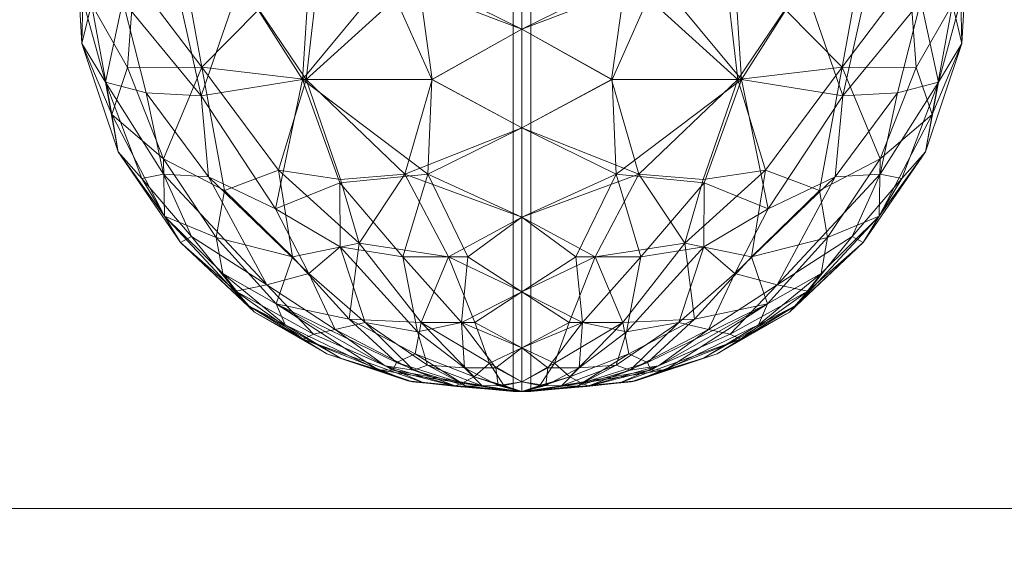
# Model space of a CAD drawing. Header units: inches. Extents: x 15 to 638, y -384 to 556.
# Tile 231 of 256: x 576.92 to 579.03, y 72.82 to 73.97. Entities that reach past the tile are written whole.
import ezdxf

# ---------------------------------------------------------------- set-up
doc = ezdxf.new("R2010")
doc.units = ezdxf.units.IN
doc.header["$MEASUREMENT"] = 0
for name, color, linetype, lineweight in [('A-CLNG', 13, 'Continuous', 9), ('A-DOOR', 31, 'Continuous', 9), ('A-FLOR', 192, 'Continuous', 9), ('A-ROOF', 132, 'Continuous', 9), ('A-WALL', 90, 'Continuous', 9)]:
    doc.layers.add(name, color=color, linetype=linetype, lineweight=lineweight)

# ---------------------------------------------------------------- blocks, each defined once
blk = doc.blocks.new('Planitar - Single Door - 2_6-5512266-_3D_')
at = {"layer": 'A-DOOR'}
mesh = blk.add_polyface(dxfattribs=at)
corners = [(-12.5, -2, 40.019), (-12.519, -2, 40), (-12.5, -2, 39.981), (-12.5, -0.5, 39.981), (-12.519, -0.5, 40), (-12.5, -0.5, 40.019)]
mesh.append_faces([[corners[k] for k in face] for face in [(2, 3, 4, 1)]], dxfattribs={"vtx2": -1})
mesh.append_faces([[corners[k] for k in face] for face in [(4, 5, 0, 1)]], dxfattribs={"vtx3": -1})
mesh = blk.add_polyface(dxfattribs=at)
corners = [(-12.5, -2, 39.981), (-12.481, -2, 40), (-12.5, -2, 40.019), (-12.5, -0.5, 40.019), (-12.481, -0.5, 40), (-12.5, -0.5, 39.981)]
mesh.append_faces([[corners[k] for k in face] for face in [(2, 3, 4, 1)]], dxfattribs={"vtx2": -1})
mesh.append_faces([[corners[k] for k in face] for face in [(4, 5, 0, 1)]], dxfattribs={"vtx3": -1})
mesh = blk.add_polyface(dxfattribs=at)
corners = [(-13.1701, -0.8957, 39.3428), (-13.1027, -1.1229, 39.2564), (-13.2516, -1.0774, 39.406), (-13.252, -0.8127, 40.525), (-13.3502, -0.9353, 40.4148), (-13.2183, -1.125, 40.6325), (-13.4152, -0.807, 40.0134), (-13.4301, -0.9717, 39.8009), (-13.4548, -1.0327, 40.0587), (-13.1854, -1.3055, 40.6296), (-13.33, -1.1146, 40.4773), (-13.3042, -1.3604, 39.5633), (-13.354, -1.1636, 39.5737), (-13.1868, -1.3671, 39.3985), (-13.3444, -1.3065, 40.3908), (-13.4418, -1.255, 40.0075), (-13.3916, -1.3374, 39.7647), (-13.364, -1.4866, 39.9679), (-13.3112, -0.8028, 39.5788), (-13.3502, -0.6848, 39.8309), (-13.3219, -0.7602, 40.3646), (-13.4071, -0.8878, 40.2345), (-13.378, -1.4069, 40.1932), (-13.4217, -1.1707, 40.2454), (-13.1301, -0.6424, 39.437), (-13.3373, -0.9821, 39.5461), (-13.4397, -1.1622, 39.8323), (-13.357, -0.7006, 40.1728), (-13.2671, -1.5016, 40.3824), (-13.1107, -1.0085, 40.7341)]
mesh.append_faces([[corners[k] for k in face] for face in [(0, 1, 2), (3, 4, 5), (6, 7, 8), (9, 5, 10), (11, 12, 13), (10, 5, 4), (9, 10, 14), (15, 16, 17), (18, 7, 19), (2, 13, 12), (20, 21, 4), (22, 23, 15), (24, 0, 18), (25, 0, 2), (18, 25, 7), (26, 12, 16), (8, 15, 23), (23, 14, 10), (26, 16, 15), (11, 16, 12), (4, 23, 10), (8, 23, 21), (6, 8, 21), (26, 8, 7), (6, 21, 27), (7, 6, 19), (20, 27, 21), (22, 14, 23), (9, 14, 28), (13, 2, 1), (25, 2, 12), (7, 25, 12), (0, 25, 18), (3, 5, 29), (20, 4, 3), (23, 4, 21), (8, 26, 15), (12, 26, 7)]], dxfattribs={"vtx0": -1, "vtx1": -1, "vtx2": -1})
mesh = blk.add_polyface(dxfattribs=at)
corners = [(-12.7896, -1.1146, 39.0874), (-12.7085, -0.8957, 39.0849), (-12.5, -1.0046, 39.0454), (-12.9785, -0.9138, 40.8116), (-13.1107, -1.0085, 40.7341), (-12.9328, -1.0787, 40.8547), (-12.5, -1.0046, 40.9546), (-12.8146, -0.8957, 40.8843), (-12.7222, -1.1146, 40.9313), (-12.5, -1.2241, 39.0529), (-12.5, -1.4355, 39.1123), (-12.693, -1.3316, 39.0966), (-12.9608, -0.9277, 39.1754), (-12.8578, -0.6877, 39.209), (-12.5, -0.7896, 40.9096), (-12.6921, -1.3316, 40.9036), (-12.5, -1.2241, 40.9471), (-12.5, -1.4355, 40.8877), (-12.7014, -0.6877, 40.8445), (-13.1701, -0.8957, 39.3428), (-13.1027, -1.1229, 39.2564), (-12.9548, -1.0989, 39.157), (-12.5, -0.7896, 39.0904), (-13.0308, -0.7613, 39.2738), (-12.9698, -1.3316, 39.2046), (-12.6686, -0.6877, 39.1483), (-12.9621, -1.3316, 40.7999), (-13.0634, -1.1819, 40.7683), (-13.1868, -1.3671, 39.3985), (-13.0984, -0.834, 40.7033), (-13.2183, -1.125, 40.6325), (-13.1854, -1.3055, 40.6296), (-12.8466, -0.6393, 40.7688), (-12.9995, -0.6877, 40.7101), (-13.252, -0.8127, 40.525), (-13.1301, -0.6424, 39.437)]
mesh.append_faces([[corners[k] for k in face] for face in [(14, 7, 6), (16, 15, 17), (6, 8, 16), (2, 1, 22)]], dxfattribs={"vtx0": -1, "vtx1": -1})
mesh.append_faces([[corners[k] for k in face] for face in [(0, 1, 2), (3, 4, 5), (6, 7, 8), (1, 12, 13), (8, 15, 16), (7, 14, 18), (19, 12, 20), (20, 12, 21), (23, 13, 12), (11, 24, 0), (7, 3, 5), (12, 1, 0), (25, 1, 13), (21, 24, 20), (12, 19, 23), (7, 5, 8), (0, 9, 11), (26, 15, 8), (27, 26, 5), (1, 25, 22), (24, 28, 20), (29, 4, 3), (27, 5, 4), (26, 8, 5), (30, 27, 4), (31, 26, 27), (32, 3, 7), (29, 3, 33), (34, 4, 29), (19, 35, 23), (27, 30, 31), (12, 0, 21), (24, 21, 0)]], dxfattribs={"vtx0": -1, "vtx1": -1, "vtx2": -1})
mesh.append_faces([[corners[k] for k in face] for face in [(0, 2, 9)]], dxfattribs={"vtx0": -1, "vtx2": -1})
mesh.append_faces([[corners[k] for k in face] for face in [(9, 10, 11)]], dxfattribs={"vtx1": -1, "vtx2": -1})
mesh = blk.add_polyface(dxfattribs=at)
corners = [(-12.2104, -1.1146, 40.9126), (-12.2915, -0.8957, 40.9151), (-12.5, -1.0046, 40.9546), (-12.0215, -0.9138, 39.1884), (-11.8893, -1.0085, 39.2659), (-12.0672, -1.0787, 39.1453), (-12.5, -1.0046, 39.0454), (-12.1854, -0.8957, 39.1157), (-12.2778, -1.1146, 39.0687), (-12.5, -1.2241, 40.9471), (-12.5, -1.4355, 40.8877), (-12.307, -1.3316, 40.9034), (-12.0392, -0.9277, 40.8246), (-12.1422, -0.6877, 40.791), (-12.5, -0.7896, 39.0904), (-12.3079, -1.3316, 39.0964), (-12.5, -1.2241, 39.0529), (-12.5, -1.4355, 39.1123), (-12.2986, -0.6877, 39.1555), (-11.8299, -0.8957, 40.6572), (-11.8973, -1.1229, 40.7436), (-12.0452, -1.0989, 40.843), (-12.5, -0.7896, 40.9096), (-11.9692, -0.7613, 40.7262), (-12.0302, -1.3316, 40.7954), (-12.3314, -0.6877, 40.8517), (-12.0379, -1.3316, 39.2001), (-11.9366, -1.1819, 39.2317), (-11.8132, -1.3671, 40.6015), (-11.9016, -0.834, 39.2967), (-11.7817, -1.125, 39.3675), (-11.8146, -1.3055, 39.3704), (-12.1534, -0.6393, 39.2312), (-12.0005, -0.6877, 39.2899), (-11.748, -0.8127, 39.475), (-11.8699, -0.6424, 40.563)]
mesh.append_faces([[corners[k] for k in face] for face in [(14, 7, 6), (16, 15, 17), (6, 8, 16), (2, 1, 22)]], dxfattribs={"vtx0": -1, "vtx1": -1})
mesh.append_faces([[corners[k] for k in face] for face in [(0, 1, 2), (3, 4, 5), (6, 7, 8), (1, 12, 13), (8, 15, 16), (7, 14, 18), (19, 12, 20), (20, 12, 21), (23, 13, 12), (11, 24, 0), (7, 3, 5), (12, 1, 0), (25, 1, 13), (21, 24, 20), (12, 19, 23), (7, 5, 8), (0, 9, 11), (26, 15, 8), (27, 26, 5), (1, 25, 22), (24, 28, 20), (29, 4, 3), (27, 5, 4), (26, 8, 5), (30, 27, 4), (31, 26, 27), (32, 3, 7), (29, 3, 33), (34, 4, 29), (19, 35, 23), (12, 0, 21), (24, 21, 0)]], dxfattribs={"vtx0": -1, "vtx1": -1, "vtx2": -1})
mesh.append_faces([[corners[k] for k in face] for face in [(0, 2, 9)]], dxfattribs={"vtx0": -1, "vtx2": -1})
mesh.append_faces([[corners[k] for k in face] for face in [(9, 10, 11)]], dxfattribs={"vtx1": -1, "vtx2": -1})
mesh = blk.add_polyface(dxfattribs=at)
corners = [(-11.8299, -0.8957, 40.6572), (-11.8973, -1.1229, 40.7436), (-11.7484, -1.0774, 40.594), (-11.748, -0.8127, 39.475), (-11.6498, -0.9353, 39.5852), (-11.7817, -1.125, 39.3675), (-11.5848, -0.807, 39.9866), (-11.5699, -0.9717, 40.1991), (-11.5452, -1.0327, 39.9413), (-11.8146, -1.3055, 39.3704), (-11.67, -1.1146, 39.5227), (-11.6958, -1.3604, 40.4367), (-11.646, -1.1636, 40.4263), (-11.8132, -1.3671, 40.6015), (-11.6556, -1.3065, 39.6092), (-11.5582, -1.255, 39.9925), (-11.6084, -1.3374, 40.2353), (-11.636, -1.4866, 40.0321), (-11.6888, -0.8028, 40.4212), (-11.6498, -0.6848, 40.1691), (-11.6781, -0.7602, 39.6354), (-11.622, -1.4069, 39.8068), (-11.5783, -1.1707, 39.7546), (-11.8699, -0.6424, 40.563), (-11.6627, -0.9821, 40.4539), (-11.5603, -1.1622, 40.1677), (-11.5929, -0.8878, 39.7655), (-11.643, -0.7006, 39.8272), (-11.7329, -1.5016, 39.6176), (-11.9366, -1.1819, 39.2317), (-11.8893, -1.0085, 39.2659)]
mesh.append_faces([[corners[k] for k in face] for face in [(0, 1, 2), (3, 4, 5), (6, 7, 8), (9, 5, 10), (11, 12, 13), (10, 5, 4), (9, 10, 14), (15, 16, 17), (18, 7, 19), (2, 13, 12), (3, 20, 4), (21, 22, 15), (23, 0, 18), (24, 0, 2), (18, 24, 7), (25, 12, 16), (8, 15, 22), (22, 14, 10), (25, 16, 15), (11, 16, 12), (4, 22, 10), (8, 22, 26), (6, 8, 26), (25, 8, 7), (6, 26, 27), (7, 6, 19), (20, 27, 26), (21, 14, 22), (9, 14, 28), (13, 2, 1), (24, 2, 12), (7, 24, 12), (0, 24, 18), (29, 5, 9), (3, 5, 30), (22, 4, 26), (26, 4, 20), (8, 25, 15), (12, 25, 7)]], dxfattribs={"vtx0": -1, "vtx1": -1, "vtx2": -1})
mesh = blk.add_polyface(dxfattribs=at)
corners = [(-13.1405, -1.7469, 40.2094), (-13.2648, -1.6243, 40.1605), (-13.0878, -1.8151, 40.0837), (-13.0067, -1.8568, 40.1673), (-13.0261, -1.8121, 40.2833), (-13.1369, -1.5698, 40.5139), (-12.9912, -1.7113, 40.5116), (-13.0214, -1.5258, 40.6639), (-13.1708, -1.5401, 39.5008), (-13.0463, -1.7715, 39.6532), (-13.267, -1.5344, 39.659), (-13.2306, -1.6805, 39.9036), (-12.9621, -1.3316, 40.7999), (-13.1854, -1.3055, 40.6296), (-13.2671, -1.5016, 40.3824), (-13.3444, -1.3065, 40.3908), (-13.378, -1.4069, 40.1932), (-13.1542, -1.6702, 40.3576), (-13.1868, -1.3671, 39.3985), (-12.9698, -1.3316, 39.2046), (-13.0273, -1.6089, 39.4085), (-12.9683, -1.8878, 39.8895), (-13.0726, -1.8297, 39.9638), (-13.1121, -1.7853, 39.8465), (-13.2072, -1.6682, 39.7586), (-13.3136, -1.5439, 39.817), (-13.364, -1.4866, 39.9679), (-13.4418, -1.255, 40.0075), (-13.3916, -1.3374, 39.7647), (-12.9562, -1.747, 39.5041), (-13.3042, -1.3604, 39.5633)]
mesh.append_faces([[corners[k] for k in face] for face in [(0, 1, 2), (3, 4, 0), (5, 6, 7), (8, 9, 10), (11, 2, 1), (12, 13, 7), (13, 14, 5), (14, 15, 16), (0, 17, 1), (18, 19, 20), (8, 18, 20), (21, 22, 23), (6, 5, 17), (13, 5, 7), (17, 5, 14), (17, 14, 1), (6, 17, 4), (14, 16, 1), (10, 24, 25), (1, 16, 26), (9, 23, 24), (26, 16, 27), (1, 26, 11), (25, 28, 10), (2, 11, 22), (23, 22, 11), (24, 23, 11), (25, 11, 26), (9, 24, 10), (11, 25, 24), (28, 25, 26), (8, 29, 9), (8, 20, 29), (30, 8, 10), (8, 30, 18), (28, 30, 10), (3, 0, 2), (17, 0, 4)]], dxfattribs={"vtx0": -1, "vtx1": -1, "vtx2": -1})
mesh = blk.add_polyface(dxfattribs=at)
corners = [(-11.8595, -1.7469, 39.7906), (-11.7352, -1.6243, 39.8395), (-11.9122, -1.8151, 39.9163), (-11.9933, -1.8568, 39.8327), (-11.9739, -1.8121, 39.7167), (-11.8631, -1.5698, 39.4861), (-12.0088, -1.7113, 39.4884), (-11.9786, -1.5258, 39.3361), (-11.8292, -1.5401, 40.4992), (-11.9537, -1.7715, 40.3468), (-11.733, -1.5344, 40.341), (-11.7694, -1.6805, 40.0964), (-12.0379, -1.3316, 39.2001), (-11.8146, -1.3055, 39.3704), (-11.7329, -1.5016, 39.6176), (-11.6556, -1.3065, 39.6092), (-11.622, -1.4069, 39.8068), (-11.8458, -1.6702, 39.6424), (-11.8132, -1.3671, 40.6015), (-12.0302, -1.3316, 40.7954), (-11.9727, -1.6089, 40.5915), (-12.0317, -1.8878, 40.1105), (-11.9274, -1.8297, 40.0362), (-11.8879, -1.7853, 40.1535), (-11.7928, -1.6682, 40.2414), (-11.6864, -1.5439, 40.183), (-11.636, -1.4866, 40.0321), (-11.5582, -1.255, 39.9925), (-11.6084, -1.3374, 40.2353), (-12.054, -1.8771, 40.2263), (-12.0438, -1.747, 40.4959), (-11.6958, -1.3604, 40.4367)]
mesh.append_faces([[corners[k] for k in face] for face in [(0, 1, 2), (3, 4, 0), (5, 6, 7), (8, 9, 10), (11, 2, 1), (12, 13, 7), (13, 14, 5), (14, 15, 16), (0, 17, 1), (18, 19, 20), (8, 18, 20), (21, 22, 23), (6, 5, 17), (13, 5, 7), (17, 5, 14), (17, 14, 1), (6, 17, 4), (14, 16, 1), (10, 24, 25), (1, 16, 26), (9, 23, 24), (26, 16, 27), (1, 26, 11), (25, 28, 10), (2, 11, 22), (23, 22, 11), (24, 23, 11), (29, 23, 9), (25, 11, 26), (9, 24, 10), (11, 25, 24), (28, 25, 26), (8, 30, 9), (8, 20, 30), (31, 8, 10), (8, 31, 18), (28, 31, 10), (3, 0, 2), (17, 0, 4)]], dxfattribs={"vtx0": -1, "vtx1": -1, "vtx2": -1})
mesh = blk.add_polyface(dxfattribs=at)
corners = [(-12.946, -1.8771, 39.7737), (-13.0463, -1.7715, 39.6532), (-12.8995, -1.8669, 39.6714), (-12.9178, -1.9193, 39.9999), (-12.9683, -1.8878, 39.8895), (-12.744, -1.977, 39.9647), (-12.9912, -1.7113, 40.5116), (-12.8487, -1.6821, 40.6476), (-13.0214, -1.5258, 40.6639), (-12.89, -1.5533, 39.2691), (-12.8894, -1.6901, 39.3842), (-13.0273, -1.6089, 39.4085), (-12.8882, -1.5463, 40.7365), (-12.7547, -1.7113, 39.3381), (-12.6921, -1.3316, 40.9036), (-12.9621, -1.3316, 40.7999), (-12.7506, -1.5344, 40.8011), (-12.8698, -1.8452, 40.4088), (-12.9562, -1.747, 39.5041), (-13.0726, -1.8297, 39.9638), (-12.9698, -1.3316, 39.2046), (-12.7016, -1.5344, 39.1852), (-12.7686, -1.9377, 40.2602), (-13.0261, -1.8121, 40.2833), (-12.7097, -1.9812, 39.9124), (-12.7342, -1.9793, 40.0296), (-12.8886, -1.9288, 40.076), (-12.8077, -1.9534, 40.1204), (-13.0878, -1.8151, 40.0837), (-12.776, -1.954, 40.1787), (-13.1121, -1.7853, 39.8465), (-12.7321, -1.9539, 39.7668), (-12.7924, -1.9449, 39.7988), (-12.7159, -1.8522, 40.4957), (-12.7237, -1.8724, 39.5438), (-12.8358, -1.8522, 39.5762), (-13.0067, -1.8568, 40.1673)]
mesh.append_faces([[corners[k] for k in face] for face in [(0, 1, 2), (3, 4, 5), (6, 7, 8), (9, 10, 11), (8, 7, 12), (13, 10, 9), (14, 15, 16), (12, 15, 8), (7, 6, 17), (11, 10, 18), (1, 18, 2), (3, 19, 4), (11, 20, 9), (20, 21, 9), (22, 17, 23), (4, 0, 24), (25, 26, 3), (26, 25, 27), (19, 3, 28), (23, 27, 29), (4, 24, 5), (0, 30, 1), (31, 32, 2), (33, 7, 17), (23, 17, 6), (23, 29, 22), (34, 35, 10), (18, 10, 35), (2, 18, 35), (36, 27, 23), (28, 3, 26), (7, 16, 12), (15, 12, 16), (31, 2, 35), (0, 2, 32), (24, 0, 32), (30, 0, 4), (28, 26, 36), (27, 36, 26)]], dxfattribs={"vtx0": -1, "vtx1": -1, "vtx2": -1})
mesh = blk.add_polyface(dxfattribs=at)
corners = [(-12.6294, -1.8522, 39.475), (-12.5, -1.7868, 39.3708), (-12.5, -1.9065, 39.555), (-12.5556, -1.949, 39.661), (-12.5, -1.979, 39.7623), (-12.7547, -1.7113, 39.3381), (-12.89, -1.5533, 39.2691), (-12.7016, -1.5344, 39.1852), (-12.6158, -1.7113, 39.3003), (-12.5, -1.6268, 39.2204), (-12.5, -1.7868, 40.6292), (-12.601, -1.8522, 40.5312), (-12.5, -1.9065, 40.445), (-12.693, -1.3316, 39.0966), (-12.5, -1.4355, 39.1123), (-12.5697, -1.9395, 40.3627), (-12.5, -1.979, 40.2377), (-12.5, -1.4355, 40.8877), (-12.7506, -1.5344, 40.8011), (-12.5, -1.6268, 40.7796), (-12.6568, -1.7113, 40.6917), (-12.7159, -1.8522, 40.4957), (-12.8487, -1.6821, 40.6476), (-12.7237, -1.8724, 39.5438), (-12.7287, -1.9194, 40.3494), (-12.7686, -1.9377, 40.2602), (-12.6285, -1.9823, 40.1809), (-12.8698, -1.8452, 40.4088), (-12.6226, -1.949, 39.6791), (-12.9698, -1.3316, 39.2046), (-12.6921, -1.3316, 40.9036), (-12.6024, -1.9684, 40.2613), (-12.744, -1.977, 39.9647), (-12.7342, -1.9793, 40.0296), (-12.9178, -1.9193, 39.9999), (-12.8358, -1.8522, 39.5762), (-12.7018, -1.9437, 39.7041), (-12.7321, -1.9539, 39.7668), (-12.776, -1.954, 40.1787), (-12.6435, -1.9885, 40.1207), (-12.8894, -1.6901, 39.3842)]
mesh.append_faces([[corners[k] for k in face] for face in [(10, 11, 12), (9, 7, 14), (12, 15, 16), (17, 18, 19), (19, 20, 10)]], dxfattribs={"vtx0": -1, "vtx1": -1})
mesh.append_faces([[corners[k] for k in face] for face in [(5, 6, 7), (0, 2, 3), (7, 13, 14), (19, 18, 20), (21, 20, 22), (8, 7, 9), (23, 5, 0), (11, 15, 12), (24, 25, 26), (27, 25, 24), (23, 0, 28), (8, 0, 5), (22, 20, 18), (11, 20, 21), (29, 13, 7), (18, 17, 30), (20, 11, 10), (15, 21, 31), (21, 15, 11), (32, 33, 34), (0, 8, 1), (7, 8, 5), (0, 3, 28), (35, 23, 36), (35, 36, 37), (24, 31, 21), (31, 24, 26), (21, 27, 24), (38, 39, 25), (36, 23, 28), (23, 40, 5)]], dxfattribs={"vtx0": -1, "vtx1": -1, "vtx2": -1})
mesh.append_faces([[corners[k] for k in face] for face in [(0, 1, 2), (3, 2, 4), (8, 9, 1)]], dxfattribs={"vtx0": -1, "vtx2": -1})
mesh = blk.add_polyface(dxfattribs=at)
corners = [(-12.3706, -1.8522, 40.525), (-12.5, -1.7868, 40.6292), (-12.5, -1.9065, 40.445), (-12.4444, -1.949, 40.339), (-12.5, -1.979, 40.2377), (-12.2453, -1.7113, 40.6619), (-12.11, -1.5533, 40.7309), (-12.2984, -1.5344, 40.8148), (-12.3842, -1.7113, 40.6997), (-12.5, -1.6268, 40.7796), (-12.5, -1.7868, 39.3708), (-12.399, -1.8522, 39.4688), (-12.5, -1.9065, 39.555), (-12.307, -1.3316, 40.9034), (-12.5, -1.4355, 40.8877), (-12.4303, -1.9395, 39.6373), (-12.5, -1.979, 39.7623), (-12.5, -1.4355, 39.1123), (-12.2494, -1.5344, 39.1989), (-12.5, -1.6268, 39.2204), (-12.3432, -1.7113, 39.3083), (-12.2841, -1.8522, 39.5043), (-12.1513, -1.6821, 39.3524), (-12.2763, -1.8724, 40.4562), (-12.2713, -1.9194, 39.6506), (-12.2314, -1.9377, 39.7398), (-12.3715, -1.9823, 39.8191), (-12.1302, -1.8452, 39.5912), (-12.3774, -1.949, 40.3209), (-12.0302, -1.3316, 40.7954), (-12.3079, -1.3316, 39.0964), (-12.3976, -1.9684, 39.7387), (-12.256, -1.977, 40.0353), (-12.2658, -1.9793, 39.9704), (-12.0822, -1.9193, 40.0001), (-12.1642, -1.8522, 40.4238), (-12.2982, -1.9437, 40.2959), (-12.2679, -1.9539, 40.2332), (-12.224, -1.954, 39.8213), (-12.3565, -1.9885, 39.8793), (-12.1105, -1.6901, 40.6158)]
mesh.append_faces([[corners[k] for k in face] for face in [(10, 11, 12), (9, 7, 14), (12, 15, 16), (17, 18, 19), (19, 20, 10)]], dxfattribs={"vtx0": -1, "vtx1": -1})
mesh.append_faces([[corners[k] for k in face] for face in [(5, 6, 7), (0, 2, 3), (7, 13, 14), (19, 18, 20), (21, 20, 22), (8, 7, 9), (23, 5, 0), (11, 15, 12), (24, 25, 26), (27, 25, 24), (23, 0, 28), (8, 0, 5), (22, 20, 18), (11, 20, 21), (29, 13, 7), (18, 17, 30), (20, 11, 10), (15, 21, 31), (21, 15, 11), (32, 33, 34), (0, 8, 1), (7, 8, 5), (0, 3, 28), (35, 23, 36), (35, 36, 37), (24, 31, 21), (31, 24, 26), (21, 27, 24), (38, 39, 25), (36, 23, 28), (23, 40, 5)]], dxfattribs={"vtx0": -1, "vtx1": -1, "vtx2": -1})
mesh.append_faces([[corners[k] for k in face] for face in [(0, 1, 2), (3, 2, 4), (8, 9, 1)]], dxfattribs={"vtx0": -1, "vtx2": -1})
mesh = blk.add_polyface(dxfattribs=at)
corners = [(-12.054, -1.8771, 40.2263), (-11.9537, -1.7715, 40.3468), (-12.1005, -1.8669, 40.3286), (-12.0822, -1.9193, 40.0001), (-12.0317, -1.8878, 40.1105), (-12.256, -1.977, 40.0353), (-12.0088, -1.7113, 39.4884), (-12.1513, -1.6821, 39.3524), (-11.9786, -1.5258, 39.3361), (-12.11, -1.5533, 40.7309), (-12.1105, -1.6901, 40.6158), (-11.9727, -1.6089, 40.5915), (-12.1118, -1.5463, 39.2635), (-12.2453, -1.7113, 40.6619), (-12.3079, -1.3316, 39.0964), (-12.0379, -1.3316, 39.2001), (-12.2494, -1.5344, 39.1989), (-12.1302, -1.8452, 39.5912), (-12.0438, -1.747, 40.4959), (-11.9274, -1.8297, 40.0362), (-12.0302, -1.3316, 40.7954), (-12.2984, -1.5344, 40.8148), (-12.2314, -1.9377, 39.7398), (-11.9739, -1.8121, 39.7167), (-12.2903, -1.9812, 40.0876), (-12.2658, -1.9793, 39.9704), (-12.1114, -1.9288, 39.924), (-12.1923, -1.9534, 39.8796), (-11.9122, -1.8151, 39.9163), (-12.224, -1.954, 39.8213), (-12.2679, -1.9539, 40.2332), (-12.2076, -1.9449, 40.2012), (-12.2841, -1.8522, 39.5043), (-12.2763, -1.8724, 40.4562), (-12.1642, -1.8522, 40.4238), (-11.9933, -1.8568, 39.8327), (-11.8879, -1.7853, 40.1535)]
mesh.append_faces([[corners[k] for k in face] for face in [(0, 1, 2), (3, 4, 5), (6, 7, 8), (9, 10, 11), (8, 7, 12), (13, 10, 9), (14, 15, 16), (12, 15, 8), (7, 6, 17), (11, 10, 18), (1, 18, 2), (3, 19, 4), (11, 20, 9), (20, 21, 9), (22, 17, 23), (4, 0, 24), (25, 26, 3), (26, 25, 27), (19, 3, 28), (23, 27, 29), (4, 24, 5), (30, 31, 2), (32, 7, 17), (23, 17, 6), (23, 29, 22), (33, 34, 10), (18, 10, 34), (2, 18, 34), (35, 27, 23), (28, 3, 26), (7, 16, 12), (15, 12, 16), (30, 2, 34), (0, 2, 31), (24, 0, 31), (36, 0, 4), (28, 26, 35), (27, 35, 26)]], dxfattribs={"vtx0": -1, "vtx1": -1, "vtx2": -1})
mesh = blk.add_polyface(dxfattribs=at)
corners = [(-12.6435, -1.9885, 40.1207), (-12.6285, -1.9823, 40.1809), (-12.7686, -1.9377, 40.2602), (-12.776, -1.954, 40.1787), (-12.5121, -2, 40.007), (-12.8077, -1.9534, 40.1204), (-12.7342, -1.9793, 40.0296), (-12.5155, -2, 40.0035), (-12.503, -2, 40.016), (-12.6024, -1.9684, 40.2613), (-12.506, -2, 40.013), (-12.6393, -1.9894, 39.8829), (-12.509, -2, 39.99), (-12.5121, -2, 39.993), (-12.5511, -1.9871, 39.8106), (-12.6226, -1.949, 39.6791), (-12.5556, -1.949, 39.661), (-12.503, -2, 39.984), (-12.5, -2, 39.981), (-12.5387, -1.9873, 40.1906), (-12.5697, -1.9395, 40.3627), (-12.585, -1.9877, 39.8274), (-12.5, -2, 40.019), (-12.5, -1.979, 40.2377), (-12.7018, -1.9437, 39.7041), (-12.7097, -1.9812, 39.9124), (-12.5155, -2, 39.9965), (-12.744, -1.977, 39.9647), (-12.519, -2, 40), (-12.7924, -1.9449, 39.7988), (-12.5, -1.979, 39.7623), (-12.506, -2, 39.987), (-12.7321, -1.9539, 39.7668), (-12.6178, -1.9881, 39.851), (-12.509, -2, 40.01)]
mesh.append_faces([[corners[k] for k in face] for face in [(8, 9, 10), (17, 14, 18), (22, 19, 8), (28, 27, 26), (34, 0, 4)]], dxfattribs={"vtx0": -1, "vtx1": -1})
mesh.append_faces([[corners[k] for k in face] for face in [(0, 1, 2), (0, 3, 4), (5, 6, 7), (14, 15, 16), (10, 9, 1), (9, 19, 20), (15, 14, 21), (17, 21, 14), (15, 21, 24), (26, 27, 25), (9, 8, 19), (23, 20, 19), (6, 27, 28), (25, 29, 11), (30, 14, 16), (32, 33, 11), (11, 33, 12), (25, 11, 13), (32, 11, 29), (24, 21, 33), (31, 33, 21), (33, 32, 24), (1, 0, 34), (4, 3, 5)]], dxfattribs={"vtx0": -1, "vtx1": -1, "vtx2": -1})
mesh.append_faces([[corners[k] for k in face] for face in [(11, 12, 13), (25, 13, 26), (6, 28, 7), (21, 17, 31)]], dxfattribs={"vtx0": -1, "vtx2": -1})
mesh.append_faces([[corners[k] for k in face] for face in [(22, 23, 19), (7, 4, 5), (30, 18, 14), (31, 12, 33), (34, 10, 1)]], dxfattribs={"vtx1": -1, "vtx2": -1})
mesh = blk.add_polyface(dxfattribs=at)
corners = [(-12.3565, -1.9885, 39.8793), (-12.3715, -1.9823, 39.8191), (-12.2314, -1.9377, 39.7398), (-12.224, -1.954, 39.8213), (-12.4879, -2, 39.993), (-12.1923, -1.9534, 39.8796), (-12.2658, -1.9793, 39.9704), (-12.4845, -2, 39.9965), (-12.497, -2, 39.984), (-12.3976, -1.9684, 39.7387), (-12.494, -2, 39.987), (-12.3607, -1.9894, 40.1171), (-12.491, -2, 40.01), (-12.4879, -2, 40.007), (-12.4489, -1.9871, 40.1894), (-12.3774, -1.949, 40.3209), (-12.4444, -1.949, 40.339), (-12.497, -2, 40.016), (-12.5, -2, 40.019), (-12.4613, -1.9873, 39.8094), (-12.4303, -1.9395, 39.6373), (-12.415, -1.9877, 40.1726), (-12.5, -2, 39.981), (-12.5, -1.979, 39.7623), (-12.2982, -1.9437, 40.2959), (-12.2903, -1.9812, 40.0876), (-12.4845, -2, 40.0035), (-12.256, -1.977, 40.0353), (-12.481, -2, 40), (-12.2076, -1.9449, 40.2012), (-12.5, -1.979, 40.2377), (-12.494, -2, 40.013), (-12.2679, -1.9539, 40.2332), (-12.3822, -1.9881, 40.149), (-12.491, -2, 39.99)]
mesh.append_faces([[corners[k] for k in face] for face in [(8, 9, 10), (17, 14, 18), (22, 19, 8), (28, 27, 26), (34, 0, 4)]], dxfattribs={"vtx0": -1, "vtx1": -1})
mesh.append_faces([[corners[k] for k in face] for face in [(0, 1, 2), (0, 3, 4), (5, 6, 7), (14, 15, 16), (10, 9, 1), (9, 19, 20), (15, 14, 21), (17, 21, 14), (15, 21, 24), (26, 27, 25), (9, 8, 19), (23, 20, 19), (6, 27, 28), (25, 29, 11), (30, 14, 16), (32, 33, 11), (11, 33, 12), (25, 11, 13), (32, 11, 29), (24, 21, 33), (31, 33, 21), (33, 32, 24), (1, 0, 34), (4, 3, 5)]], dxfattribs={"vtx0": -1, "vtx1": -1, "vtx2": -1})
mesh.append_faces([[corners[k] for k in face] for face in [(11, 12, 13), (25, 13, 26), (6, 28, 7), (21, 17, 31)]], dxfattribs={"vtx0": -1, "vtx2": -1})
mesh.append_faces([[corners[k] for k in face] for face in [(22, 23, 19), (7, 4, 5), (30, 18, 14), (31, 12, 33), (34, 10, 1)]], dxfattribs={"vtx1": -1, "vtx2": -1})

msp = doc.modelspace()

# ---------------------------------------------------------------- block references
at = {"layer": 'A-DOOR'}
msp.add_blockref('Planitar - Single Door - 2_6-5512266-_3D_', (590.5, 75.1786), dxfattribs=at)

# ---------------------------------------------------------------- meshes
at = {"layer": 'A-CLNG'}
mesh = msp.add_polyface(dxfattribs=at)
corners = [(610, 267.75, 104.0472), (397.75, 267.75, 104.0472), (397.75, 40.625, 104.0472), (456.8214, 40.625, 104.0472), (456.8214, 75.75, 104.0472), (610, 75.75, 104.0472), (406.5, 197, 104.0472), (406.5, 180.5, 104.0472), (398, 180.5, 104.0472), (398, 197, 104.0472)]
mesh.append_faces([[corners[k] for k in face] for face in [(9, 1, 8), (2, 8, 1)]], dxfattribs={"vtx0": -1, "vtx1": -1})
mesh.append_faces([[corners[k] for k in face] for face in [(7, 4, 0, 6)]], dxfattribs={"vtx0": -1, "vtx1": -1, "vtx2": -1})
mesh.append_faces([[corners[k] for k in face] for face in [(1, 9, 6, 0)]], dxfattribs={"vtx0": -1, "vtx2": -1})
mesh.append_faces([[corners[k] for k in face] for face in [(4, 7, 8, 2)]], dxfattribs={"vtx0": -1, "vtx2": -1, "vtx3": -1})
mesh.append_faces([[corners[k] for k in face] for face in [(4, 5, 0), (2, 3, 4)]], dxfattribs={"vtx2": -1})
mesh = msp.add_polyface(dxfattribs=at)
corners = [(610, 267.75, 102), (610, 75.75, 102), (456.8214, 75.75, 102), (456.8214, 40.625, 102), (397.75, 40.625, 102), (397.75, 267.75, 102), (432.75, 243.5, 102), (432.75, 197.5, 102), (454.75, 197.5, 102), (454.75, 243.5, 102), (480, 243.5, 102), (480, 197.5, 102), (502, 197.5, 102), (502, 243.5, 102), (527.375, 243.375, 102), (527.375, 197.375, 102), (549.375, 197.375, 102), (549.375, 243.375, 102), (432.5714, 172.5, 102), (432.5714, 126.5, 102), (454.5714, 126.5, 102), (454.5714, 172.5, 102), (479.992, 172.3833, 102), (479.992, 126.3833, 102), (501.992, 126.3833, 102), (501.992, 172.3833, 102), (527.3671, 172.5083, 102), (527.3671, 126.5083, 102), (549.367, 126.5083, 102), (549.367, 172.5083, 102), (527.1339, 79.4286, 102), (573.1339, 79.4286, 102), (573.1339, 101.4286, 102), (527.1339, 101.4286, 102), (433.0714, 79.4286, 102), (479.0714, 79.4286, 102), (479.0714, 101.4286, 102), (433.0714, 101.4286, 102), (406.5, 197, 102), (398, 197, 102), (398, 180.5, 102), (406.5, 180.5, 102)]
mesh.append_faces([[corners[k] for k in face] for face in [(5, 40, 4), (21, 22, 20), (32, 1, 31)]], dxfattribs={"vtx0": -1, "vtx1": -1})
mesh.append_faces([[corners[k] for k in face] for face in [(37, 40, 19), (23, 36, 20, 22), (35, 30, 2, 34), (22, 8, 11, 25)]], dxfattribs={"vtx0": -1, "vtx1": -1, "vtx2": -1})
mesh.append_faces([[corners[k] for k in face] for face in [(24, 27, 33, 36)]], dxfattribs={"vtx0": -1, "vtx1": -1, "vtx2": -1, "vtx3": -1})
mesh.append_faces([[corners[k] for k in face] for face in [(5, 39, 40), (7, 41, 38, 6), (19, 40, 41, 18), (37, 19, 20, 36), (30, 35, 36, 33), (36, 23, 24), (27, 24, 25, 26), (28, 32, 33, 27)]], dxfattribs={"vtx0": -1, "vtx2": -1})
mesh.append_faces([[corners[k] for k in face] for face in [(6, 38, 39, 5), (7, 21, 18, 41), (21, 7, 8, 22), (25, 11, 12, 26), (12, 14, 15, 26), (0, 17, 14, 13), (29, 0, 1, 32)]], dxfattribs={"vtx0": -1, "vtx2": -1, "vtx3": -1})
mesh.append_faces([[corners[k] for k in face] for face in [(3, 4, 34, 2), (12, 13, 14), (28, 29, 32)]], dxfattribs={"vtx1": -1, "vtx2": -1})
mesh.append_faces([[corners[k] for k in face] for face in [(9, 6, 5, 10), (37, 34, 4, 40), (16, 17, 0, 29)]], dxfattribs={"vtx1": -1, "vtx2": -1, "vtx3": -1})
mesh.append_faces([[corners[k] for k in face] for face in [(1, 2, 30, 31), (8, 9, 10, 11), (13, 10, 5, 0), (15, 16, 29, 26)]], dxfattribs={"vtx1": -1, "vtx3": -1})
mesh = msp.add_polyface(dxfattribs=at)
corners = [(461.3214, 72.9286, 120.5), (461.3214, -33.57, 120.5), (610, -33.57, 120.5), (610, 72.9286, 120.5)]
mesh.append_faces([[corners[k] for k in face] for face in [(0, 1, 2, 3)]])
mesh = msp.add_polyface(dxfattribs=at)
corners = [(610, -33.57, 120), (461.3214, -33.57, 120), (461.3214, 72.9286, 120), (610, 72.9286, 120)]
mesh.append_faces([[corners[k] for k in face] for face in [(0, 1, 2, 3)]])
mesh = msp.add_polyface(dxfattribs=at)
corners = [(610, 72.9286, 120.5), (610, 72.9286, 120), (461.3214, 72.9286, 120), (461.3214, 72.9286, 120.5)]
mesh.append_faces([[corners[k] for k in face] for face in [(0, 1, 2, 3)]])
at = {"layer": 'A-FLOR'}
mesh = msp.add_polyface(dxfattribs=at)
corners = [(34.9919, -40.32, -2), (35.9919, -40.32, -2), (35.9919, 270, -2), (33.9919, 270, -2), (33.9919, 351, -2), (31.9919, 351, -2), (31.9919, 443, -2), (171.25, 443, -2), (171.25, 444, -2), (478.25, 444, -2), (478.25, 445.5, -2), (612, 445.5, -2), (612, 273.5, -2), (610, 273.5, -2), (610, -38.57, -2), (614.75, -38.57, -2), (614.75, -307.5, -2), (528, -307.5, -2), (528, -314.25, -2), (184.75, -314.25, -2), (184.75, -279.55, -2), (109.75, -279.55, -2), (109.75, -229.75, -2), (132.5, -229.75, -2), (132.5, -176.25, -2), (34.9919, -176.25, -2)]
mesh.append_faces([[corners[k] for k in face] for face in [(14, 17, 24)]], dxfattribs={"vtx0": -1, "vtx1": -1, "vtx2": -1})
mesh.append_faces([[corners[k] for k in face] for face in [(20, 23, 24, 17)]], dxfattribs={"vtx0": -1, "vtx2": -1, "vtx3": -1})
mesh.append_faces([[corners[k] for k in face] for face in [(19, 20, 17, 18)]], dxfattribs={"vtx1": -1})
mesh.append_faces([[corners[k] for k in face] for face in [(1, 2, 14, 24), (13, 14, 2, 7)]], dxfattribs={"vtx1": -1, "vtx2": -1, "vtx3": -1})
mesh.append_faces([[corners[k] for k in face] for face in [(25, 0, 1, 24), (21, 22, 23, 20), (9, 10, 11)]], dxfattribs={"vtx2": -1})
mesh.append_faces([[corners[k] for k in face] for face in [(2, 3, 4, 7), (7, 8, 9, 13), (11, 12, 13, 9)]], dxfattribs={"vtx2": -1, "vtx3": -1})
mesh.append_faces([[corners[k] for k in face] for face in [(4, 5, 6, 7), (14, 15, 16, 17)]], dxfattribs={"vtx3": -1})
mesh = msp.add_polyface(dxfattribs=at)
corners = [(34.9919, -40.32), (34.9919, -176.25), (132.5, -176.25), (132.5, -229.75), (109.75, -229.75), (109.75, -279.55), (184.75, -279.55), (184.75, -314.25), (528, -314.25), (528, -307.5), (614.75, -307.5), (614.75, -38.57), (610, -38.57), (610, 273.5), (612, 273.5), (612, 445.5), (478.25, 445.5), (478.25, 444), (171.25, 444), (171.25, 443), (31.9919, 443), (31.9919, 351), (33.9919, 351), (33.9919, 270), (35.9919, 270), (35.9919, -40.32)]
mesh.append_faces([[corners[k] for k in face] for face in [(9, 6, 7, 8)]], dxfattribs={"vtx0": -1})
mesh.append_faces([[corners[k] for k in face] for face in [(3, 6, 2)]], dxfattribs={"vtx0": -1, "vtx1": -1})
mesh.append_faces([[corners[k] for k in face] for face in [(2, 6, 9, 12)]], dxfattribs={"vtx0": -1, "vtx1": -1, "vtx2": -1, "vtx3": -1})
mesh.append_faces([[corners[k] for k in face] for face in [(24, 12, 13, 19), (12, 24, 25, 2)]], dxfattribs={"vtx0": -1, "vtx2": -1, "vtx3": -1})
mesh.append_faces([[corners[k] for k in face] for face in [(16, 17, 15)]], dxfattribs={"vtx1": -1})
mesh.append_faces([[corners[k] for k in face] for face in [(10, 11, 12, 9), (20, 21, 22, 19)]], dxfattribs={"vtx2": -1})
mesh.append_faces([[corners[k] for k in face] for face in [(13, 14, 15, 17), (17, 18, 19, 13), (22, 23, 24, 19)]], dxfattribs={"vtx2": -1, "vtx3": -1})
mesh.append_faces([[corners[k] for k in face] for face in [(3, 4, 5, 6), (25, 0, 1, 2)]], dxfattribs={"vtx3": -1})
at = {"layer": 'A-ROOF'}
mesh = msp.add_polyface(dxfattribs=at)
corners = [(614, 445.5, 132), (614, -33.5, 132), (33.9919, -33.5, 132), (33.9919, 445.5, 132)]
mesh.append_faces([[corners[k] for k in face] for face in [(0, 1, 2, 3)]])
mesh = msp.add_polyface(dxfattribs=at)
corners = [(33.9919, 445.5, 143.5), (33.9919, -33.5, 143.5), (614, -33.5, 143.5), (614, 445.5, 143.5)]
mesh.append_faces([[corners[k] for k in face] for face in [(0, 1, 2, 3)]])
at = {"layer": 'A-WALL'}
mesh = msp.add_polyface(dxfattribs=at)
corners = [(610, 77.4286), (610, 72.9286), (605.5, 72.9286), (605.5, 77.4286), (461.3214, 72.9286), (461.3214, 77.4286), (575.5, 77.4286), (575.5, 72.9286)]
mesh.append_faces([[corners[k] for k in face] for face in [(1, 2, 3, 0), (6, 7, 4, 5)]])
mesh = msp.add_polyface(dxfattribs=at)
corners = [(610, 72.9286, 131.5), (610, 77.4286, 131.5), (461.3214, 77.4286, 131.5), (461.3214, 72.9286, 131.5)]
mesh.append_faces([[corners[k] for k in face] for face in [(0, 1, 2, 3)]])
mesh = msp.add_polyface(dxfattribs=at)
corners = [(605.5, 72.9286, 80), (575.5, 72.9286, 80), (575.5, 77.4286, 80), (605.5, 77.4286, 80)]
mesh.append_faces([[corners[k] for k in face] for face in [(0, 1, 2, 3)]])
mesh = msp.add_polyface(dxfattribs=at)
corners = [(610, 72.9286, 131.5), (461.3214, 72.9286, 131.5), (461.3214, 72.9286), (575.5, 72.9286), (575.5, 72.9286, 80), (605.5, 72.9286, 80), (605.5, 72.9286), (610, 72.9286)]
mesh.append_faces([[corners[k] for k in face] for face in [(5, 0, 4)]], dxfattribs={"vtx0": -1, "vtx1": -1})
mesh.append_faces([[corners[k] for k in face] for face in [(4, 0, 1, 2)]], dxfattribs={"vtx0": -1, "vtx3": -1})
mesh.append_faces([[corners[k] for k in face] for face in [(2, 3, 4)]], dxfattribs={"vtx2": -1})
mesh.append_faces([[corners[k] for k in face] for face in [(5, 6, 7, 0)]], dxfattribs={"vtx3": -1})

doc.saveas('drawing.dxf')
